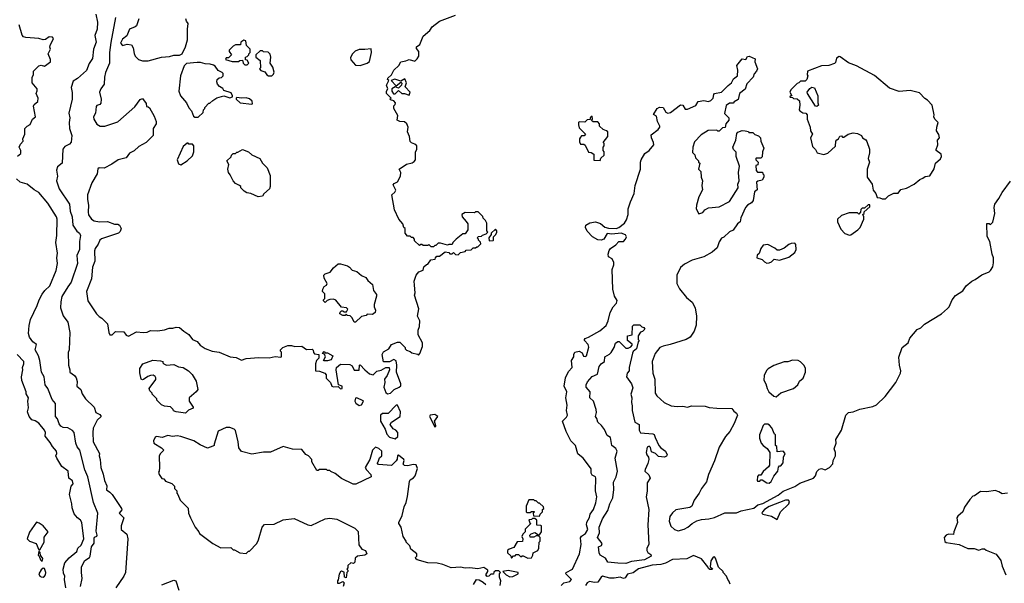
# Model space of a CAD drawing. Extents: x 1793424 to 1900092, y 321114 to 470632.
# Tile 175 of 256: x 1876562 to 1885014, y 387663 to 392497. Entities that reach past the tile are written whole.
import ezdxf

# ---------------------------------------------------------------- set-up
doc = ezdxf.new("R2010")
doc.units = 0

msp = doc.modelspace()

# ---------------------------------------------------------------- linework, layer by layer
at = {"layer": '0CON05XD'}
for points in [[(1877216.2, 392545), (1877229.2, 392475), (1877225.7, 392415), (1877207.7, 392362.3), (1877217.1, 392305), (1877195.7, 392245), (1877185.8, 392165), (1877158.1, 392121.9), (1877135, 392062.5), (1877057, 391993), (1877021.2, 391968.8), (1877003.3, 391915), (1877011.7, 391871.7), (1877011.2, 391815), (1876984, 391695), (1876992.5, 391655), (1876986, 391615), (1876990, 391565), (1877010, 391505), (1877004.1, 391445.9), (1876990.5, 391429.5), (1876949.5, 391410.5), (1876932.3, 391387.7), (1876926.2, 391265), (1876887.5, 391235), (1876876.7, 391205), (1876886, 391155), (1876878.6, 391115), (1876901.4, 391045), (1876990.6, 390915), (1876995.7, 390855.7), (1877012.5, 390805), (1877018.6, 390735), (1877053.2, 390683.2), (1877076.2, 390665), (1877084, 390645), (1877074.2, 390594.2), (1877076.7, 390525), (1877051.4, 390475), (1877056.9, 390405), (1877002.9, 390245), (1876975.7, 390205), (1876925, 390122.5), (1876914.2, 390075.8), (1876912, 390025), (1876936.4, 389956.4), (1876975, 389902.5), (1876993.6, 389813.6), (1876986.2, 389665), (1876977, 389643), (1876980, 389535), (1876992.5, 389495), (1876992.5, 389475), (1877033.9, 389443.9), (1877046.2, 389425), (1877056.2, 389395), (1877052.7, 389352.7), (1877086.2, 389325), (1877099.3, 389289.3), (1877125.9, 389245.9), (1877201.2, 389175), (1877215, 389127.5), (1877250.7, 389110.7), (1877262.5, 389095), (1877227.7, 389062.3), (1877193.3, 388995), (1877188.8, 388955), (1877192, 388875), (1877246.7, 388775), (1877243.8, 388755), (1877254, 388725), (1877260, 388655), (1877279.7, 388599.7), (1877290, 388545), (1877309.7, 388499.7), (1877307.5, 388465), (1877336.2, 388445)], [(1877385.6, 392515), (1877345, 392300), (1877334.3, 392215), (1877332.5, 392125), (1877300, 392045), (1877289.2, 392005), (1877285.8, 391944.2), (1877258.8, 391905), (1877248, 391875), (1877261.2, 391815), (1877258.3, 391781.7), (1877250.5, 391769.5), (1877225, 391761.2), (1877217.3, 391752.7), (1877213.3, 391695), (1877197, 391663), (1877197.5, 391645), (1877225, 391600), (1877253.6, 391583.6), (1877293.6, 391583.6), (1877405, 391621.2), (1877550, 391750), (1877595, 391812.5), (1877615, 391820), (1877648.3, 391778.3), (1877651.7, 391751.7), (1877665, 391750), (1877675, 391740), (1877715, 391670), (1877732.5, 391625), (1877732.5, 391605), (1877706.7, 391565), (1877708.8, 391505), (1877647.3, 391442.7), (1877585, 391410), (1877545, 391373.3), (1877505, 391353.3), (1877475, 391311.2), (1877406.4, 391293.6), (1877353.6, 391256.4), (1877286.4, 391223.6), (1877245, 391227.5), (1877231.7, 391218.3), (1877227.5, 391175), (1877182, 391098), (1877143.8, 390995), (1877144, 390955), (1877154, 390905), (1877148.8, 390845), (1877154.1, 390824.1), (1877177.5, 390785), (1877202.7, 390772.7), (1877245.8, 390764.2), (1877315, 390766.2), (1877375, 390743.3), (1877405, 390742.5), (1877417.5, 390735), (1877432.5, 390705), (1877425, 390680), (1877410, 390665), (1877265, 390618), (1877250, 390605), (1877237, 390573), (1877208.8, 390535), (1877204.2, 390515), (1877206.7, 390425), (1877185.7, 390375), (1877177.1, 390275), (1877135.8, 390165), (1877146.7, 390085), (1877221.2, 389975), (1877245, 389950), (1877268.3, 389938.3), (1877317, 389887), (1877326, 389815), (1877335, 389793.8), (1877355.7, 389794.3), (1877385, 389822.5), (1877455, 389820), (1877475, 389792.5), (1877495, 389783.3), (1877565, 389818.8), (1877625, 389812.9), (1877656.7, 389816.7), (1877685, 389830), (1877745, 389828), (1877805, 389836.2), (1877845, 389852), (1877877.7, 389852.3), (1877905, 389861.2), (1877935, 389857.5), (1877970, 389825), (1878015, 389796.2), (1878044.4, 389754.4), (1878085, 389736), (1878112, 389705), (1878155, 389676), (1878213.9, 389653.9), (1878275, 389646.2), (1878370, 389605), (1878419.3, 389599.3), (1878465, 389577.5), (1878505, 389590), (1878615, 389598.8), (1878703, 389597), (1878755, 389607.5), (1878805, 389602.5), (1878810, 389605), (1878810, 389645), (1878800, 389655), (1878800, 389665), (1878820, 389685), (1878865, 389702.5), (1878895, 389702.5), (1878925, 389693.3), (1878985, 389697.5), (1879025, 389667.5), (1879071.7, 389671.7), (1879081.7, 389661.7), (1879083, 389643), (1879091.7, 389631.7), (1879130, 389625), (1879130, 389595), (1879110, 389575), (1879102.5, 389545), (1879100, 389485), (1879135, 389482.5), (1879180, 389465), (1879191.7, 389451.7), (1879193, 389423), (1879230, 389385), (1879240, 389355), (1879255, 389347.5), (1879295, 389350), (1879315, 389330), (1879330, 389335), (1879330, 389355), (1879300, 389365), (1879280, 389495), (1879282.5, 389515), (1879315, 389542.5), (1879395, 389540), (1879417, 389527), (1879431.7, 389491.7), (1879475, 389490), (1879480, 389535), (1879485, 389537.5), (1879523.6, 389493.6), (1879565, 389460), (1879595, 389450), (1879628.3, 389481.7), (1879665, 389491.4), (1879705, 389514), (1879733, 389513), (1879736.7, 389495), (1879715.9, 389444.1), (1879692.5, 389415), (1879696.2, 389385), (1879686.7, 389345), (1879705, 389300), (1879718.3, 389288.3), (1879745, 389292.5), (1879777.5, 389325), (1879820, 389345), (1879832.5, 389357.5), (1879833.3, 389375), (1879797, 389473), (1879800, 389535), (1879792.5, 389572.5), (1879775, 389582.5), (1879736.4, 389563.6), (1879685, 389562.5), (1879673.3, 389625), (1879685, 389647.5), (1879730, 389675), (1879755, 389710), (1879805, 389730), (1879825, 389730), (1879870, 389685), (1879870, 389675), (1879881.7, 389661.7), (1879915, 389650), (1879928.3, 389638.3), (1879977, 389627), (1879985, 389620), (1879997.5, 389635), (1880020, 389695), (1880020, 389725), (1879982.5, 389795), (1879982.5, 389835), (1879993.3, 389865), (1879996.7, 389915), (1879977.5, 389955), (1879988.3, 390018.3), (1879950, 390135), (1879956.7, 390155), (1879950.7, 390220.7), (1879947.5, 390255), (1879963.9, 390306.1), (1879987, 390333), (1880025, 390350), (1880031.7, 390378.3), (1880053, 390397), (1880065, 390400), (1880091.7, 390438.3), (1880128.3, 390441.7), (1880130, 390455), (1880141.7, 390468.3), (1880165, 390470), (1880213, 390507), (1880245, 390500), (1880255, 390490), (1880275, 390490), (1880285, 390500), (1880301.7, 390481.7), (1880325, 390480), (1880345, 390500), (1880385, 390510), (1880395, 390520), (1880437, 390523), (1880455, 390540), (1880475, 390540), (1880485, 390550), (1880495, 390550), (1880520, 390575), (1880518.3, 390588.3), (1880500, 390605), (1880500, 390615), (1880490, 390625), (1880501.7, 390638.3), (1880525, 390640), (1880535, 390650), (1880565, 390660), (1880580, 390675), (1880572.5, 390685), (1880571.7, 390751.7), (1880560, 390775), (1880540, 390795), (1880538.3, 390808.3), (1880498.3, 390848.3), (1880475, 390850), (1880465, 390840), (1880385, 390842.5), (1880357.5, 390825), (1880360, 390805), (1880395, 390767.5), (1880407.5, 390745), (1880410, 390695), (1880385, 390660), (1880365, 390660), (1880310, 390615), (1880280, 390585), (1880275, 390570), (1880245, 390570), (1880235, 390562.5), (1880175, 390580), (1880155, 390580), (1880135, 390560), (1880125, 390560), (1880115, 390550), (1880095, 390550), (1880075, 390570), (1880065, 390560), (1880025, 390560), (1880015, 390570), (1880005, 390570), (1879995, 390560), (1879951.7, 390601.7), (1879950, 390615), (1879938.3, 390628.3), (1879925, 390630), (1879915, 390640), (1879891.7, 390641.7), (1879870, 390665), (1879870, 390705), (1879860, 390715), (1879850, 390745), (1879817.5, 390785), (1879778.8, 390865), (1879757.5, 390995), (1879783, 391017), (1879790, 391035), (1879768.3, 391081.7), (1879777, 391093), (1879805, 391107.5), (1879831.2, 391155), (1879833.3, 391185), (1879820, 391215), (1879883, 391257), (1879931.7, 391268.3), (1879948.3, 391281.7)], [(1877583.8, 392505), (1877563.8, 392445), (1877553.3, 392435), (1877505.3, 392414.7), (1877480.4, 392359.6), (1877445, 392330.4), (1877426.1, 392295), (1877445, 392275.4), (1877485, 392286.4), (1877520.8, 392280.8), (1877535.7, 392255.7), (1877543.3, 392206.7), (1877553.3, 392185), (1877582.5, 392155), (1877615, 392143.3)], [(1877615, 392143.3), (1877665, 392143.8), (1877780, 392175), (1877847.7, 392182.3), (1877885, 392193.3), (1877935, 392192.5), (1877956.4, 392203.6), (1877986.4, 392263.6), (1878003.8, 392325), (1878002, 392415), (1878007.5, 392465), (1877993.3, 392485), (1877988.8, 392505)], [(1879948.3, 391281.7), (1879960, 391295), (1879960, 391365), (1879970, 391385), (1879970, 391415), (1879955, 391430), (1879925, 391440), (1879913, 391453), (1879908.8, 391495), (1879890, 391535), (1879895.7, 391575.7), (1879885, 391602.5), (1879865, 391620), (1879825, 391622.5), (1879802.5, 391635), (1879807.5, 391675), (1879772.5, 391735), (1879773, 391757), (1879785, 391770), (1879787.5, 391785), (1879775, 391800), (1879745, 391810), (1879743, 391817), (1879750, 391825), (1879711.2, 391865), (1879710, 391885), (1879722.5, 391905), (1879710, 391935), (1879730, 391975), (1879720, 391985), (1879722.5, 391995), (1879752.5, 392025), (1879773.3, 392065), (1879817.1, 392102.9), (1879835, 392136.7), (1879876.1, 392143.9), (1879905, 392156.7), (1879955, 392142.5), (1879975, 392160), (1879988, 392185), (1879987.5, 392225), (1879969.3, 392249.3), (1879967.5, 392265), (1879997, 392283), (1880024.1, 392355.9), (1880082.5, 392405), (1880103.6, 392436.4), (1880165.9, 392484.1), (1880303, 392537)], [(1876543, 391327), (1876571.7, 391348.3), (1876572.5, 391375), (1876557.5, 391405), (1876570, 391430), (1876592.5, 391455), (1876590, 391475), (1876607.5, 391515), (1876606.7, 391565), (1876625, 391583.3), (1876653, 391597), (1876672.5, 391645), (1876697.5, 391665), (1876680, 391755), (1876685, 391770), (1876717.5, 391795), (1876720, 391825), (1876703.3, 391865), (1876713, 391887), (1876712.5, 391905), (1876670, 391955), (1876670, 392005), (1876680, 392025), (1876680, 392055), (1876725, 392100), (1876745, 392107.5), (1876775, 392097.5), (1876826.7, 392135), (1876827.5, 392155), (1876807.5, 392205), (1876827.5, 392245), (1876821.2, 392261.2), (1876823.8, 392275), (1876851.2, 392335), (1876845, 392346.7), (1876815, 392349.2), (1876785, 392326.2), (1876765, 392323.8), (1876725, 392336.2), (1876615, 392343.8), (1876595, 392350), (1876584.2, 392364.2), (1876556.4, 392453.6)], [(1878515, 392110), (1878530, 392125), (1878515, 392150), (1878501.7, 392151.7), (1878500, 392175), (1878515, 392180), (1878530, 392195), (1878530, 392205), (1878540, 392215), (1878540, 392245), (1878510, 392275), (1878502.5, 392315), (1878485, 392322.5), (1878460, 392305), (1878458.3, 392281.7), (1878415, 392280), (1878395, 392270), (1878360, 392235), (1878360, 392225), (1878380, 392195), (1878355, 392170), (1878335, 392170), (1878330, 392155), (1878385, 392137.5), (1878441.7, 392138.3), (1878453, 392147), (1878475, 392150), (1878480, 392125), (1878495, 392110), (1878515, 392110)], [(1879485, 392103.3), (1879545, 392123.3), (1879565, 392137.5), (1879582.5, 392215), (1879578.3, 392248.3), (1879525, 392240), (1879475, 392240), (1879443, 392227), (1879415, 392200), (1879400.7, 392169.3), (1879403.9, 392153.9), (1879445, 392107.5), (1879485, 392103.3)], [(1878725, 392014), (1878740.9, 392029.1), (1878747, 392047), (1878735, 392090), (1878712.5, 392125), (1878716.7, 392175), (1878711.7, 392201.7), (1878695, 392217.5), (1878655, 392220), (1878645, 392230), (1878625, 392230), (1878590, 392195), (1878590, 392175), (1878627, 392147), (1878630, 392085), (1878620, 392075), (1878631.7, 392061.7), (1878665, 392050), (1878682.5, 392025), (1878697.5, 392015), (1878725, 392014)], [(1881210, 387645), (1881234.1, 387665.9), (1881285, 387679.1), (1881298.1, 387695), (1881251.2, 387745), (1881253.8, 387755), (1881307.5, 387785), (1881368, 387915), (1881380.8, 387995), (1881376.2, 388053.8), (1881385, 388067.5), (1881419.3, 388090.7), (1881437.5, 388125), (1881428.8, 388165), (1881431.2, 388188.8), (1881452.1, 388227.9), (1881457.9, 388255), (1881487.1, 388295), (1881507.6, 388352.4), (1881515.5, 388405), (1881505.8, 388455), (1881508.8, 388565), (1881505, 388577.5), (1881475, 388590), (1881468.3, 388608.3), (1881467.5, 388645), (1881445, 388677.5), (1881397.5, 388735), (1881353.9, 388773.9), (1881333.6, 388843.6), (1881293.9, 388883.9), (1881252.5, 388965), (1881222.5, 389055), (1881255, 389087.5), (1881263.6, 389106.4), (1881256.1, 389146.1), (1881261.7, 389191.7), (1881251.2, 389255), (1881259.4, 389305), (1881235.8, 389355), (1881245.9, 389424.1), (1881271.7, 389478.3), (1881305, 389512.5), (1881300, 389575), (1881318.8, 389605), (1881318.8, 389625), (1881328, 389645), (1881365, 389654.3), (1881390.6, 389640.6), (1881401.1, 389611.1), (1881415, 389608.1), (1881426.9, 389615), (1881448.3, 389688.3), (1881441.2, 389711.2), (1881410, 389745), (1881410, 389755), (1881416.4, 389763.6), (1881445, 389773.3), (1881542.3, 389827.7), (1881595.8, 389874.2), (1881613.3, 389915), (1881630, 389985), (1881657.5, 390035), (1881686.2, 390065), (1881689.3, 390089.3), (1881667.5, 390125), (1881653.3, 390185), (1881646.4, 390353.6), (1881663.3, 390395), (1881663.3, 390415), (1881646.7, 390445), (1881615, 390462.5), (1881612.5, 390485), (1881622.1, 390517.9), (1881634.5, 390535.5), (1881680, 390565), (1881705, 390593.3), (1881745, 390595.8), (1881762.9, 390615), (1881770.8, 390635), (1881761.7, 390651.7), (1881725, 390666.2), (1881645, 390656.7), (1881605, 390662.5), (1881575, 390613.3), (1881553.6, 390606.4), (1881525, 390610), (1881477.5, 390635), (1881433.6, 390683.6), (1881420, 390715), (1881422.5, 390735), (1881455.6, 390754.4), (1881504.2, 390764.2), (1881547.7, 390747.7), (1881585, 390717.5), (1881615, 390707.5), (1881683, 390707), (1881705, 390713.3), (1881755, 390752.5), (1881770.7, 390779.3), (1881786, 390825), (1881784.1, 390875.9), (1881804.1, 390935.9), (1881837.5, 391005), (1881843.8, 391075), (1881890, 391215), (1881890, 391275), (1881896.7, 391295), (1881929.5, 391350.5), (1881965, 391374.3), (1882004.2, 391425), (1882003.3, 391445), (1881984.4, 391485), (1881981.7, 391508.3), (1882041.4, 391555), (1882056.9, 391575), (1882058.1, 391585), (1882038, 391625), (1882028.5, 391668.5), (1882003.3, 391685), (1882034.4, 391735.6), (1882054.4, 391745.6), (1882085, 391744), (1882109.2, 391705), (1882125, 391695.6), (1882148.1, 391701.9), (1882235, 391766), (1882255, 391762.5), (1882275, 391730), (1882295, 391730), (1882365, 391761.2), (1882385, 391796.7), (1882435, 391802.5), (1882475, 391794.6), (1882495, 391802.9), (1882515.5, 391825), (1882520, 391855), (1882526.9, 391863.1), (1882585, 391876.2), (1882643, 391933), (1882671.2, 391955), (1882690, 391990), (1882722.5, 392015), (1882727.5, 392065), (1882718.9, 392105), (1882765, 392162.5), (1882795, 392156.7), (1882808.8, 392181.2), (1882825, 392184), (1882875, 392160), (1882873.3, 392135), (1882893.8, 392075), (1882886.7, 392055), (1882866.4, 392033.6), (1882858, 392005), (1882804.3, 391945.7), (1882790, 391900), (1882739.4, 391865), (1882728.1, 391811.9), (1882695, 391792.5), (1882685, 391780), (1882655, 391780), (1882625, 391760), (1882612.5, 391692.5), (1882650, 391655), (1882650, 391635), (1882622.5, 391605), (1882618.3, 391571.7), (1882595, 391570), (1882565, 391540), (1882555, 391540), (1882545, 391550), (1882473, 391547), (1882410.7, 391509.3), (1882355, 391450), (1882340, 391405), (1882338.3, 391358.3), (1882357, 391337), (1882363, 391313), (1882390, 391285), (1882390, 391275), (1882400, 391265), (1882390, 391215), (1882410, 391195), (1882412.5, 391145), (1882422.5, 391115), (1882417.5, 391075), (1882423, 391037), (1882393, 390977), (1882372.5, 390905), (1882370, 390875), (1882393, 390833), (1882425, 390842.5), (1882443.6, 390866.4), (1882475, 390882.5), (1882567, 390893), (1882655, 390937.5), (1882730, 391055), (1882727.5, 391085), (1882736.7, 391115), (1882731.2, 391185), (1882741.7, 391241.7), (1882713, 391323), (1882711.7, 391361.7), (1882690, 391385), (1882682.5, 391405), (1882710, 391465), (1882718.3, 391521.7), (1882727, 391533), (1882763.6, 391546.4), (1882790, 391545), (1882817, 391537), (1882820, 391530), (1882855, 391530), (1882871.7, 391511.7), (1882905, 391500), (1882920, 391485), (1882922.5, 391455), (1882950, 391395), (1882937.5, 391365), (1882935, 391320), (1882925, 391310), (1882885, 391310), (1882880, 391305), (1882880, 391295), (1882900, 391275), (1882898.3, 391251.7), (1882880, 391245), (1882883, 391203), (1882895, 391190), (1882938.3, 391188.3), (1882940, 391175), (1882950, 391165), (1882950, 391145), (1882935, 391120), (1882897.5, 391112.5), (1882887.5, 391102.5), (1882891.7, 391038.3), (1882868.3, 391021.7), (1882856.7, 390945), (1882843.9, 390926.1), (1882810, 390905), (1882793.3, 390885), (1882752.4, 390797.6), (1882745.8, 390764.2), (1882722.5, 390745), (1882685, 390692.5), (1882655, 390677.5), (1882605, 390632.5), (1882585, 390622.5), (1882565, 390592.5), (1882548.8, 390541.2), (1882507.1, 390502.9), (1882435, 390462), (1882335, 390433.3), (1882269.3, 390400.7), (1882235, 390372.5), (1882202.5, 390305), (1882204.2, 390235), (1882225, 390190), (1882286.2, 390115), (1882335, 390073.8), (1882360.8, 390025), (1882370.8, 389955), (1882367.7, 389877.7), (1882351.2, 389825), (1882316.2, 389775), (1882282.5, 389755), (1882145, 389710), (1882085, 389698), (1882056.7, 389685), (1882016.2, 389635), (1881992, 389565), (1881996.7, 389465), (1882013.6, 389413.6), (1882017.5, 389295), (1882030.7, 389270.7), (1882093.9, 389213.9), (1882155, 389186.2), (1882205, 389178), (1882255, 389181.2), (1882295, 389173.3), (1882330, 389185), (1882445, 389183.3), (1882481.7, 389171.7), (1882545, 389163.8), (1882675, 389162.5), (1882690.7, 389140.7), (1882715, 389122.5), (1882722.5, 389105), (1882696.2, 389035), (1882658.8, 388965), (1882619.2, 388920.8), (1882565, 388830), (1882525.9, 388714.1), (1882474, 388595), (1882457.7, 388532.3), (1882413.8, 388475), (1882394.1, 388435.9), (1882351.2, 388375), (1882332.5, 388325), (1882315, 388313.3), (1882195, 388293.3), (1882165, 388267.5), (1882143.3, 388235), (1882136.2, 388195), (1882151.7, 388151.7), (1882183.9, 388123.9), (1882215, 388114), (1882265, 388126.7), (1882297.5, 388145), (1882333.9, 388176.1), (1882375, 388197.5), (1882415, 388210), (1882476.7, 388216.7)], [(1883995, 390960), (1884020, 390985), (1884065, 391010), (1884101.7, 391008.3), (1884125, 391040), (1884175, 391052.5), (1884240, 391085), (1884287.5, 391125), (1884315, 391136.7), (1884335, 391153.3), (1884375, 391157.5), (1884411.7, 391218.3), (1884423, 391267), (1884466.2, 391303.8), (1884474, 391325), (1884471.2, 391345), (1884430, 391375), (1884427.5, 391385), (1884442.5, 391425), (1884440, 391465), (1884457.5, 391485), (1884451.7, 391511.7), (1884432.5, 391545), (1884433.3, 391575), (1884446.7, 391615), (1884418.8, 391645), (1884410, 391665), (1884411.7, 391681.7), (1884393.6, 391763.6), (1884355, 391807.5), (1884332.3, 391822.3), (1884285, 391870), (1884205, 391890), (1884112.3, 391882.3), (1884028.3, 391908.3), (1883898.8, 392018.8), (1883745, 392102), (1883675, 392126.2), (1883605, 392177.5), (1883595, 392180), (1883573.6, 392166.4), (1883565, 392130), (1883555, 392120), (1883506.4, 392103.6), (1883445, 392100), (1883323.6, 392056.4), (1883322.5, 392025), (1883327.5, 392015), (1883320, 391985), (1883305, 391970), (1883265, 391970), (1883250, 391955), (1883235, 391950), (1883180, 391895), (1883172.5, 391875), (1883190, 391845), (1883175, 391840), (1883171.7, 391831.7), (1883195, 391830), (1883205, 391820), (1883235, 391817.5), (1883255, 391800), (1883260, 391765), (1883253.3, 391725), (1883260, 391715), (1883285, 391697.5), (1883310, 391695), (1883321.7, 391681.7), (1883322.5, 391645), (1883347.5, 391575), (1883350, 391545), (1883367.5, 391515), (1883351.2, 391485), (1883368.3, 391408.3), (1883393, 391383), (1883406.4, 391356.4), (1883465, 391340), (1883498.3, 391351.7), (1883565, 391412.5), (1883567.5, 391455), (1883575, 391467.5), (1883590, 391475), (1883603, 391497), (1883615, 391500), (1883625, 391490), (1883635, 391490), (1883672.5, 391515), (1883715, 391526), (1883755, 391520), (1883787.5, 391505), (1883797.5, 391485), (1883825, 391467.5), (1883833.6, 391453.6), (1883856.1, 391386.1), (1883856.2, 391355), (1883844, 391305), (1883856.2, 391275), (1883836.7, 391215), (1883837.5, 391145), (1883880, 391085), (1883887.5, 391035), (1883910, 391005), (1883921.7, 390971.7), (1883945, 390970), (1883965, 390960), (1883995, 390960)], [(1878095, 391660), (1878138.3, 391701.7), (1878140, 391725), (1878150, 391735), (1878150, 391745), (1878185, 391780), (1878195, 391780), (1878220, 391805), (1878255, 391827.5), (1878315, 391842.5), (1878365, 391827.5), (1878390, 391835), (1878390, 391845), (1878378.3, 391868.3), (1878315, 391890), (1878306.4, 391906.4), (1878277.5, 391925), (1878260, 391945), (1878253.3, 391965), (1878257.5, 391985), (1878273, 391997), (1878295, 392000), (1878307.5, 392015), (1878310, 392035), (1878300, 392045), (1878265, 392060), (1878239.3, 392099.3), (1878225, 392107.5), (1878196.4, 392116.4), (1878155, 392117.5), (1878115, 392130), (1878085, 392131.2), (1877995, 392120), (1877975, 392100), (1877941.2, 392015), (1877928.8, 391885), (1877943.8, 391845), (1877992.5, 391785), (1878015, 391740), (1878037.5, 391715), (1878055, 391670), (1878065, 391660), (1878095, 391660)], [(1879905, 391848.8), (1879912.5, 391875), (1879870.7, 391920.7), (1879883.3, 391955), (1879868.3, 391988.3), (1879835, 391970), (1879783.6, 391986.4), (1879750, 391975), (1879795, 391930), (1879835, 391960), (1879841.7, 391951.7), (1879840, 391935), (1879815, 391910), (1879785, 391922.5), (1879756.7, 391905), (1879756.2, 391885), (1879770.7, 391860.7), (1879785, 391860), (1879815, 391890), (1879843, 391863), (1879865, 391863.3), (1879905, 391848.8)], [(1883405, 391752.5), (1883392.5, 391755), (1883323.3, 391865), (1883322.5, 391875), (1883343.6, 391906.4), (1883363, 391917), (1883385, 391912.5), (1883413.3, 391845), (1883412.5, 391785), (1883420, 391765), (1883405, 391752.5)], [(1878555, 391772.5), (1878560, 391775), (1878557, 391797), (1878535, 391817.5), (1878505, 391827.5), (1878465, 391822.5), (1878425, 391830), (1878420, 391825), (1878420, 391815), (1878455, 391782.5), (1878555, 391772.5)], [(1881545, 391290), (1881551.7, 391308.3), (1881580, 391335), (1881580, 391365), (1881570, 391375), (1881570, 391405), (1881580, 391415), (1881580, 391435), (1881570, 391445), (1881610, 391495), (1881610, 391535), (1881600, 391545), (1881570, 391555), (1881540, 391585), (1881540, 391605), (1881525, 391620), (1881485, 391620), (1881471.7, 391631.7), (1881480, 391645), (1881475, 391670), (1881460, 391655), (1881458.3, 391641.7), (1881433, 391637), (1881411.7, 391618.3), (1881365, 391620), (1881360, 391615), (1881357.5, 391595), (1881365, 391570), (1881420, 391515), (1881408.3, 391501.7), (1881385, 391500), (1881375, 391490), (1881367.5, 391475), (1881368.3, 391448.3), (1881375, 391430), (1881405, 391430), (1881415, 391420), (1881445, 391360), (1881467, 391357), (1881490, 391345), (1881491.7, 391291.7), (1881545, 391290)], [(1877945, 391252.5), (1878000, 391285), (1878045, 391330), (1878057.5, 391365), (1878057.5, 391415), (1878045, 391430), (1878015, 391430), (1878008.3, 391438.3), (1877998.3, 391438.3), (1877965, 391410), (1877912.5, 391295), (1877925, 391260), (1877945, 391252.5)], [(1878608.3, 390978.3), (1878547, 391007), (1878513, 391013), (1878490, 391025), (1878460, 391055), (1878460, 391065), (1878450, 391075), (1878415, 391092.5), (1878393.9, 391113.9), (1878370, 391165), (1878353.3, 391185), (1878347.5, 391215), (1878357.5, 391255), (1878340, 391285), (1878378.3, 391321.7), (1878380, 391335), (1878395, 391350), (1878415, 391350), (1878425, 391360), (1878435, 391360), (1878475, 391382.5), (1878525, 391363.3), (1878555, 391337.5), (1878622.5, 391305), (1878647.5, 391265), (1878687.5, 391225), (1878711.7, 391161.7), (1878713, 391067), (1878705, 391047.5), (1878657, 391003), (1878645, 390982.5), (1878608.3, 390978.3)], [(1877084.3, 387635), (1877099.2, 387705), (1877092, 387755), (1877093.8, 387805), (1877122.1, 387857.9), (1877162.5, 387885), (1877167.5, 387895), (1877178.8, 387975), (1877202.1, 388007.9), (1877200.6, 388049.4), (1877205, 388058.6), (1877224, 388066), (1877227.5, 388075), (1877218.8, 388111.2), (1877234, 388265), (1877195.7, 388355), (1877145.6, 388575), (1877121.1, 388635), (1877078, 388805), (1877054.5, 388834.5), (1877043.3, 388865), (1877030, 388955), (1877015, 388972.5), (1876975, 388996.2), (1876935, 388998.8), (1876915, 389010), (1876900.5, 389030.5), (1876886.7, 389075), (1876868.8, 389095), (1876868.8, 389205), (1876840.3, 389240.3), (1876802.7, 389332.7), (1876780, 389365), (1876772, 389435), (1876750, 389475), (1876734.4, 389575), (1876722.5, 389615), (1876694.4, 389665), (1876705, 389710), (1876674.5, 389734.5), (1876647.5, 389775), (1876638.6, 389805), (1876644.4, 389875), (1876655.4, 389924.6), (1876712, 390045), (1876728.8, 390095), (1876755.9, 390144.1), (1876776.7, 390175), (1876822, 390215), (1876874.1, 390345.9), (1876888, 390405), (1876880, 390455), (1876885.8, 390495), (1876871.4, 390585), (1876880.8, 390645), (1876882.9, 390785), (1876876.9, 390805), (1876805, 390923.3), (1876725.7, 391015.7), (1876685, 391038), (1876625, 391086.7), (1876565, 391102.9), (1876535, 391133.3)], [(1882476.7, 388216.7), (1882525, 388228.8), (1882615, 388268), (1882715, 388268.8), (1882755.8, 388284.2), (1882865, 388308.6), (1882898.8, 388335), (1882941.2, 388348.8), (1883071.9, 388418.1), (1883115, 388452.9), (1883215, 388492.2), (1883257.4, 388522.6), (1883375, 388564.7), (1883393.5, 388585), (1883405, 388621.2), (1883425, 388642), (1883445, 388648), (1883475, 388635.7), (1883514, 388655), (1883541.7, 388688.3), (1883545, 388717.5), (1883564, 388755), (1883565.8, 388785.8), (1883553.3, 388815), (1883571.2, 388865), (1883567.5, 388895), (1883615, 388977.5), (1883653.3, 389105), (1883675, 389127.5), (1883715, 389133.3), (1883775, 389156.2), (1883885, 389180), (1883916.1, 389193.9), (1883991.2, 389265), (1884083.8, 389385), (1884123.3, 389465), (1884126.7, 389485), (1884113.3, 389535), (1884107, 389603), (1884137.5, 389685), (1884187.5, 389725), (1884202.5, 389765), (1884265, 389840), (1884295.8, 389854.2), (1884330, 389885), (1884473.3, 389975), (1884525, 390018.8), (1884540, 390035), (1884565, 390093.3), (1884595, 390132.5), (1884658.3, 390171.7), (1884685, 390213.3), (1884734.3, 390255.7), (1884765, 390268.8), (1884820.3, 390309.7), (1884882.5, 390335), (1884895, 390346.7), (1884915, 390376.7), (1884922.3, 390412.3), (1884920.8, 390455), (1884910, 390485), (1884890, 390595), (1884867, 390637), (1884862.5, 390745), (1884865, 390750), (1884885, 390750), (1884895, 390740), (1884915, 390760), (1884931.1, 390835), (1884927.1, 390885), (1884932.9, 390915), (1884967, 390963), (1884994, 391015), (1885067, 391113)], [(1883685, 390647.5), (1883695, 390652.5), (1883756.4, 390693.6), (1883777.5, 390715), (1883807.5, 390785), (1883807.5, 390807.5), (1883800, 390825), (1883810, 390835), (1883811.7, 390848.3), (1883858.3, 390891.7), (1883858.3, 390908.3), (1883845, 390910), (1883815, 390880), (1883795, 390880), (1883781.7, 390868.3), (1883780, 390845), (1883765, 390830), (1883755, 390840), (1883680.7, 390839.3), (1883615, 390817.5), (1883583, 390787), (1883583, 390763), (1883610.7, 390700.7), (1883645, 390662.5), (1883685, 390647.5)], [(1880591.7, 390601.7), (1880625, 390602.5), (1880630, 390605), (1880630, 390635), (1880650, 390655), (1880657.5, 390675), (1880656.7, 390686.7), (1880645, 390700), (1880610, 390665), (1880610, 390655), (1880590, 390625), (1880591.7, 390601.7)], [(1882975, 390410), (1882995, 390412.5), (1883015, 390420), (1883038.3, 390441.7), (1883085, 390433.3), (1883165, 390460), (1883215, 390500), (1883226.7, 390525), (1883225, 390570), (1883215, 390580), (1883185, 390577.5), (1883165, 390570), (1883125, 390537.5), (1883085, 390520), (1883065, 390520), (1883045, 390537.5), (1882985, 390567.5), (1882945, 390562.5), (1882922.5, 390535), (1882908.3, 390491.7), (1882891.7, 390478.3), (1882890, 390455), (1882935, 390440), (1882955, 390420), (1882975, 390410)], [(1879445, 389902.5), (1879433.3, 389903.3), (1879415, 389940), (1879398.3, 389958.3), (1879375, 389960), (1879365, 389970), (1879355, 389960), (1879335, 389960), (1879310, 389975), (1879311.7, 389988.3), (1879325, 390000), (1879335, 390000), (1879345, 389990), (1879368.3, 389991.7), (1879380, 390015), (1879367, 390027), (1879325, 390030), (1879275, 390092.5), (1879255, 390100), (1879225, 390097.5), (1879201.7, 390088.3), (1879185, 390070), (1879170, 390085), (1879170, 390095), (1879180, 390105), (1879180, 390145), (1879162.5, 390165), (1879163.3, 390185), (1879175, 390207.5), (1879195, 390220), (1879202.5, 390235), (1879175, 390280), (1879173.6, 390306.4), (1879185, 390317.5), (1879228.3, 390331.7), (1879255, 390370), (1879295, 390402.5), (1879315, 390402.5), (1879375.6, 390385.6), (1879394.4, 390374.4), (1879415, 390348.8), (1879455, 390336.7), (1879495, 390302.5), (1879532.5, 390285), (1879550.5, 390260.5), (1879591.2, 390225), (1879600, 390175), (1879625, 390140), (1879626.2, 390125), (1879603.9, 390053.9), (1879604.2, 390034.2), (1879617.5, 390005), (1879612.5, 389985), (1879591.7, 389968.3), (1879545, 389970), (1879535, 389960), (1879495, 389950), (1879445, 389902.5)], [(1881765, 387834.2), (1881695.3, 387834.7), (1881610, 387845), (1881590, 387880), (1881545, 387904.3), (1881536.7, 387925), (1881529.2, 387975), (1881555, 387987.5), (1881562.5, 388005), (1881523.1, 388055), (1881537.9, 388095), (1881537.1, 388145), (1881564.4, 388215), (1881611.7, 388288.3), (1881626.9, 388345), (1881652.9, 388395), (1881662.7, 388467.3), (1881659.2, 388530.8), (1881682, 388575), (1881692.2, 388625), (1881672.9, 388735), (1881689.4, 388795), (1881679.3, 388819.3), (1881644, 388845), (1881633.3, 388913.3), (1881605, 388930), (1881583, 388983), (1881556.4, 389016.4), (1881523.3, 389045), (1881516.9, 389076.9), (1881506, 389095), (1881512.3, 389127.7), (1881510, 389155), (1881486.1, 389226.1), (1881456.2, 389255), (1881460, 389305), (1881424, 389345), (1881423.3, 389365), (1881435, 389390), (1881475, 389437.5), (1881522.5, 389457.5), (1881535, 389522.5), (1881553.3, 389545), (1881582.5, 389565), (1881585, 389606.7), (1881625, 389628), (1881638.3, 389641.7), (1881664.3, 389685), (1881677, 389723), (1881695, 389737.5), (1881707, 389737), (1881765, 389680), (1881785, 389680), (1881808.3, 389691.7), (1881820, 389705), (1881820, 389715), (1881780, 389745), (1881780, 389785), (1881820, 389795), (1881821.7, 389868.3), (1881835, 389880), (1881885, 389880), (1881901.7, 389861.7), (1881918.3, 389858.3), (1881928.3, 389841.7), (1881908.3, 389821.7), (1881891.7, 389818.3), (1881870, 389785), (1881870, 389755), (1881880, 389745), (1881870, 389735), (1881857.5, 389675), (1881828.3, 389651.7), (1881823, 389637), (1881793.3, 389515), (1881793.3, 389485), (1881775.7, 389464.3), (1881770, 389435), (1881815, 389372.5), (1881825, 389340), (1881808.8, 389285), (1881816.4, 389253.6), (1881812.5, 389215), (1881820, 389185), (1881818.8, 389145), (1881842, 389045), (1881880.8, 389025), (1881880.4, 388975), (1881892.3, 388952.3), (1881995.7, 388945.7), (1882008.1, 388938.1), (1882016.1, 388913.9), (1882048, 388845), (1882064.4, 388824.4), (1882105, 388796.2), (1882118.8, 388765), (1882115, 388752.5), (1882095.9, 388744.1), (1882045, 388750.8), (1882020, 388775), (1881985, 388791.4), (1881976.6, 388826.6), (1881965, 388838.1), (1881948.9, 388831.1), (1881939.6, 388785), (1881944, 388764), (1881958.9, 388745), (1881961.8, 388725), (1881955, 388690), (1881930.6, 388639.4), (1881929.4, 388625), (1881962.6, 388592.6), (1881974.2, 388565), (1881947.9, 388525), (1881947.9, 388452.1), (1881940, 388405), (1881962.7, 388295), (1881954.4, 388165), (1881961.2, 387995), (1881945.7, 387965), (1881944.5, 387945.5), (1881955, 387928), (1881979.3, 387909.3), (1881982.5, 387895), (1881925, 387865.5), (1881815, 387850), (1881765, 387834.2)], [(1876958.1, 387625), (1876945.7, 387694.3), (1876949.2, 387725), (1876938.9, 387748.9), (1876936.4, 387785), (1876950.9, 387839.1), (1876987.9, 387882.1), (1877053.1, 387935), (1877062.2, 387965), (1877089.7, 387990.3), (1877113.1, 388045), (1877094.2, 388184.2), (1877083.3, 388205), (1877057.5, 388225), (1877029.3, 388259.3), (1877011.7, 388311.7), (1877010, 388345), (1876990, 388425), (1877002.5, 388495), (1877021.2, 388515), (1877015, 388542.5), (1876983.3, 388565), (1876978.8, 388625), (1876923.3, 388665), (1876880, 388735), (1876872.5, 388755), (1876880, 388775), (1876878.6, 388795), (1876842.5, 388835), (1876825, 388872), (1876781.2, 388925), (1876784, 388955), (1876775.8, 388975), (1876725, 389036), (1876695, 389056.2), (1876666.4, 389066.4), (1876643.9, 389093.9), (1876630, 389135), (1876637, 389167), (1876632.5, 389225), (1876637.5, 389255), (1876617, 389287), (1876616.4, 389306.4), (1876581.7, 389401.7), (1876577.8, 389435), (1876587.8, 389495), (1876585.7, 389515), (1876598.2, 389545), (1876596.9, 389565), (1876539.2, 389625)], [(1879175, 389570), (1879170, 389575), (1879187.5, 389605), (1879178.3, 389628.3), (1879160, 389635), (1879175, 389650), (1879185, 389640), (1879205, 389640), (1879250, 389615), (1879235, 389580), (1879205, 389572.5), (1879175, 389570)], [(1877985, 389123.3), (1877905, 389132.5), (1877883.6, 389143.6), (1877880, 389155), (1877857, 389177), (1877805, 389182.5), (1877780, 389195), (1877740, 389235), (1877740, 389245), (1877700, 389285), (1877700, 389295), (1877680, 389315), (1877672.5, 389335), (1877729.5, 389410.5), (1877731.2, 389425), (1877725, 389437.5), (1877707.3, 389447.3), (1877685, 389444.3), (1877662.9, 389437.1), (1877625, 389410), (1877615, 389407.5), (1877604, 389414), (1877593, 389467), (1877592.5, 389505), (1877620, 389545), (1877705, 389577.5), (1877771.7, 389571.7), (1877790, 389565), (1877790, 389555), (1877800, 389545), (1877823.6, 389533.6), (1877885, 389540), (1877925, 389520), (1877965, 389512.5), (1878010, 389485), (1878043, 389453), (1878077, 389397), (1878090, 389325), (1878076.7, 389305), (1878017.5, 389255), (1878017.5, 389225), (1878050, 389175), (1878050, 389165), (1878011.7, 389148.3), (1877985, 389123.3)], [(1883055, 389262.5), (1883095, 389297.5), (1883205, 389332.5), (1883242.5, 389365), (1883255, 389397.5), (1883287.5, 389422.5), (1883307.5, 389475), (1883307.5, 389505), (1883295, 389530), (1883265, 389562.5), (1883243, 389573), (1883195, 389577.5), (1883155, 389563.3), (1883125, 389562.5), (1883035, 389530), (1882986.4, 389503.6), (1882971.7, 389488.3), (1882953.3, 389445), (1882950, 389405), (1882967.5, 389375), (1882977.5, 389335), (1882993.9, 389303.9), (1883035, 389267.5), (1883055, 389262.5)], [(1879475, 389187.5), (1879495, 389192.5), (1879512.5, 389225), (1879509.3, 389229.3), (1879455, 389252.5), (1879445, 389250), (1879437.5, 389225), (1879447, 389207), (1879475, 389187.5)], [(1879785, 388902.5), (1879807, 388923), (1879807, 388957), (1879790, 388975), (1879767, 388987), (1879743.3, 389025), (1879752.5, 389045), (1879826.7, 389095), (1879830, 389135), (1879805, 389190), (1879795, 389190), (1879725, 389120), (1879675, 389120), (1879660, 389105), (1879660, 389055), (1879700, 388985), (1879713, 388943), (1879735, 388917.5), (1879785, 388902.5)], [(1880125, 389004.4), (1880133, 389007), (1880133.8, 389015), (1880124, 389055), (1880150, 389095), (1880125, 389110), (1880085, 389105.8), (1880080, 389095), (1880125, 389004.4)], [(1880687, 387643), (1880692.5, 387685), (1880680, 387715), (1880680, 387745), (1880690, 387755), (1880675, 387770), (1880645, 387770), (1880631.7, 387758.3), (1880628.3, 387741.7), (1880605, 387740), (1880590, 387725), (1880575, 387720), (1880562.5, 387735), (1880580, 387765), (1880580, 387775), (1880545, 387798), (1880495, 387786.7), (1880425, 387796.7), (1880385, 387793.3), (1880345, 387802.5), (1880265, 387796.7), (1880195, 387824.4), (1880144.3, 387834.3), (1880065, 387837.5), (1879973, 387863), (1879961.7, 387871.7), (1879960, 387885), (1879970, 387895), (1879970, 387915), (1879920, 387955), (1879910, 387985), (1879880, 388015), (1879880, 388025), (1879853.3, 388065), (1879836, 388145), (1879817.5, 388175), (1879817.5, 388185), (1879844.2, 388245), (1879861.1, 388318.9), (1879878.6, 388355), (1879892.3, 388407.7), (1879907.5, 388535), (1879915, 388550), (1879943, 388567), (1879956.7, 388585), (1879976.4, 388646.4), (1879965, 388680), (1879938.3, 388681.7), (1879895, 388670), (1879863.9, 388673.9), (1879852.5, 388685), (1879863.3, 388715), (1879860, 388725), (1879815, 388762.5), (1879805, 388760), (1879803, 388727), (1879795, 388713.3), (1879755, 388672.5), (1879641.7, 388681.7), (1879630, 388695), (1879640, 388705), (1879651.7, 388738.3), (1879670, 388755), (1879670, 388795), (1879645, 388820), (1879615, 388830), (1879590, 388805), (1879566.7, 388725), (1879528.8, 388655), (1879538.8, 388635), (1879577.5, 388595), (1879580, 388575), (1879447, 388513), (1879425, 388512.5), (1879323, 388563), (1879270, 388605), (1879231.7, 388621.7), (1879225, 388630), (1879205, 388630), (1879195, 388640), (1879135, 388640), (1879125, 388630), (1879111.7, 388631.7), (1879070, 388705), (1879070, 388725), (1879040, 388755), (1879017, 388767), (1878985, 388810), (1878905, 388812.5), (1878825, 388836.7), (1878715, 388787.5), (1878655, 388786.7), (1878555, 388772), (1878465, 388793.3), (1878443.3, 388825), (1878438.8, 388875), (1878415, 388972.5), (1878403.3, 388985), (1878365, 389000.6), (1878335, 388999.1), (1878265, 388969.2), (1878230, 388855), (1878230, 388845), (1878220.7, 388839.3), (1878175, 388823.3), (1878110.5, 388850.5), (1878057.5, 388885), (1877945, 388923.3), (1877915, 388927.8), (1877875, 388921.2), (1877835, 388931.2), (1877785, 388912.5), (1877735, 388923.3), (1877723.9, 388916.1), (1877710, 388885), (1877712.5, 388865), (1877780, 388825), (1877800, 388805), (1877770, 388775), (1877760, 388755), (1877762.5, 388655), (1877760, 388625), (1877752.5, 388615), (1877760, 388595), (1877781.7, 388561.7), (1877798.3, 388558.3), (1877815, 388540), (1877868.3, 388518.3), (1877890, 388495), (1877890, 388475), (1877910, 388455), (1877910, 388435), (1877920, 388425), (1877940, 388375), (1878007, 388307), (1878012.5, 388265), (1878027.5, 388225), (1878067.5, 388145), (1878100, 388105), (1878105, 388090), (1878220, 388005), (1878288.3, 387968.3), (1878375, 387970), (1878395, 387950), (1878405, 387950), (1878453, 387923), (1878505, 387920), (1878525, 387940), (1878535, 387940), (1878597, 388003), (1878612.5, 388035), (1878642.5, 388145), (1878663.8, 388166.2), (1878745, 388171.2), (1878824, 388206), (1878919.3, 388219.3), (1879035, 388163.3), (1879065, 388160), (1879183, 388217), (1879225, 388222.5), (1879263, 388217), (1879285, 388212.5), (1879440, 388135), (1879468.3, 388108.3), (1879473, 387993), (1879497.5, 387955), (1879530, 387945), (1879542.5, 387915), (1879525, 387903.8), (1879463, 387897), (1879441.7, 387878.3), (1879440, 387845), (1879428.3, 387831.7), (1879405, 387840), (1879380, 387815), (1879380, 387795), (1879370, 387785), (1879380, 387775), (1879380, 387765), (1879370, 387755), (1879365, 387710), (1879350, 387715), (1879348.3, 387758.3), (1879325, 387767.5), (1879315, 387760), (1879305, 387740), (1879297, 387693), (1879290, 387685), (1879290, 387665), (1879307, 387663), (1879335, 387677.5), (1879348.3, 387668.3), (1879337.5, 387635)], [(1882995, 388522), (1883011.2, 388535), (1883035, 388583.3), (1883070, 388625), (1883075, 388660), (1883085, 388670), (1883095, 388670), (1883116.7, 388695), (1883117.5, 388745), (1883132.5, 388775), (1883115, 388796.7), (1883065, 388790), (1883060, 388835), (1883050, 388845), (1883050, 388935), (1883041.7, 388941.7), (1883017, 388997), (1882998.3, 389018.3), (1882985, 389027.5), (1882955, 389027.5), (1882943.8, 389016.2), (1882922.5, 388965), (1882912.5, 388935), (1882913, 388907), (1882927.5, 388865), (1882943.6, 388843.6), (1882979.3, 388819.3), (1883000, 388785), (1882997.5, 388675), (1882989.3, 388660.7), (1882945, 388622.5), (1882925, 388590), (1882905, 388590), (1882895, 388580), (1882892.5, 388545), (1882895, 388540), (1882915, 388540), (1882925, 388550), (1882935, 388550), (1882975.8, 388525.8), (1882995, 388522)], [(1877336.2, 388445), (1877355.6, 388425.6), (1877436.2, 388305), (1877437.7, 388292.3), (1877416.7, 388265), (1877456.2, 388225), (1877433.3, 388155), (1877432.5, 388125), (1877482.5, 388085), (1877490, 388045), (1877470, 387755), (1877456.7, 387725), (1877386.7, 387625)], [(1885040, 388435), (1884995, 388430), (1884967.7, 388447.7), (1884935, 388459.2), (1884865, 388448.8), (1884810, 388450), (1884756.7, 388413.3), (1884745, 388410), (1884717, 388383), (1884672.5, 388315), (1884657.5, 388275), (1884615, 388240), (1884607.5, 388225), (1884612.5, 388185), (1884580, 388105), (1884578.3, 388081.7), (1884535, 388083.3), (1884513.9, 388076.1), (1884496.7, 388055), (1884502, 388022), (1884515, 388013.8), (1884627, 387997), (1884700.7, 387960.7), (1884755, 387962.5), (1884795, 387947.5), (1884825, 387960), (1884845, 387960), (1884857.5, 387947.5), (1884943.6, 387913.6), (1884985, 387860), (1884995, 387810), (1885027, 387737)], [(1881025, 388240), (1881030, 388255), (1881050, 388275), (1881050, 388295), (1881060, 388305), (1881058.3, 388318.3), (1881025, 388350), (1881015, 388350), (1880995, 388370), (1880985, 388370), (1880975, 388380), (1880931.7, 388378.3), (1880910, 388325), (1880910, 388275), (1880915, 388270), (1880945, 388270), (1880955, 388280), (1880975, 388280), (1880980, 388275), (1880970, 388265), (1880971.7, 388241.7), (1881025, 388240)], [(1883065, 388210), (1883093.8, 388275), (1883165, 388343.3), (1883168.8, 388365), (1883162.5, 388375), (1883135, 388376), (1882995, 388322.9), (1882954.4, 388295.6), (1882937.5, 388275), (1882932.5, 388265), (1882940, 388255), (1883015, 388238.8), (1883065, 388210)], [(1876735, 387950), (1876772.5, 388015), (1876772.3, 388057.7), (1876807.5, 388105), (1876765, 388156.7), (1876729.2, 388179.2), (1876705, 388186.7), (1876645, 388102.5), (1876626.2, 388045), (1876646.7, 388025), (1876703, 388003), (1876725, 387950), (1876735, 387950)], [(1880925, 387877.5), (1880955, 387882.5), (1880967.5, 387905), (1880970, 387925), (1881010, 387945), (1881017.5, 387965), (1881020, 388015), (1881030, 388025), (1881030, 388055), (1881015, 388070), (1880995, 388070), (1880975, 388060), (1880945, 388060), (1880940, 388075), (1880953, 388087), (1880985, 388097.5), (1881015, 388080), (1881025, 388080), (1881042.5, 388105), (1881040, 388155), (1881035, 388160), (1881001.7, 388161.7), (1881000, 388205), (1880985, 388220), (1880965, 388220), (1880955, 388210), (1880931.7, 388208.3), (1880941.7, 388181.7), (1880950, 388175), (1880901.7, 388128.3), (1880900, 388105), (1880880, 388085), (1880872.5, 388065), (1880880, 388045), (1880878.3, 388021.7), (1880831.7, 388018.3), (1880805, 387970), (1880763, 387957), (1880750, 387945), (1880750, 387925), (1880778.3, 387898.3), (1880785, 387880), (1880801.7, 387898.3), (1880815, 387900), (1880825, 387910), (1880845, 387910), (1880865, 387890), (1880875, 387900), (1880885, 387900), (1880925, 387877.5)], [(1876755, 387850), (1876760, 387875), (1876740, 387905), (1876737, 387927), (1876725, 387940), (1876720, 387905), (1876730, 387895), (1876740, 387865), (1876755, 387850)], [(1882660, 387655), (1882650, 387685), (1882640, 387695), (1882630, 387725), (1882600, 387755), (1882600, 387765), (1882561.7, 387801.7), (1882535, 387880), (1882525, 387890), (1882515, 387887.5), (1882493.8, 387855), (1882490, 387805), (1882508.3, 387788.3), (1882505, 387780), (1882485, 387780), (1882475, 387790), (1882470, 387805), (1882415, 387873.3), (1882345, 387902.5), (1882288.3, 387871.7), (1882165.9, 387865.9), (1882104.2, 387835.8), (1882064.4, 387825.6), (1881991.5, 387818.5), (1881875, 387787.8), (1881827.4, 387752.6), (1881778.9, 387741.1), (1881759.5, 387710.5), (1881746.4, 387703.6), (1881715, 387716), (1881664.3, 387705.7), (1881627.4, 387707.4), (1881565, 387722.9), (1881551.9, 387715), (1881525, 387673.6), (1881495, 387670), (1881452.1, 387677.9), (1881433.5, 387666.5), (1881419.2, 387645)], [(1876765, 387716.2), (1876775, 387723.8), (1876783.8, 387735), (1876786.1, 387756.1), (1876775, 387790), (1876765, 387792.5), (1876745, 387777.5), (1876726.7, 387745), (1876733.8, 387725), (1876745, 387718), (1876765, 387716.2)], [(1880768.3, 387718.3), (1880795, 387722.5), (1880840, 387745), (1880840, 387755), (1880755, 387774), (1880710, 387765), (1880737, 387737), (1880768.3, 387718.3)], [(1877780.9, 387649.1), (1877885, 387688.8), (1877903, 387683), (1877927.5, 387605)], [(1880456.4, 387653.6), (1880483, 387697), (1880505, 387692.5), (1880541.7, 387671.7), (1880563, 387653)]]:
    msp.add_lwpolyline(points, dxfattribs=at)

doc.saveas('drawing.dxf')
